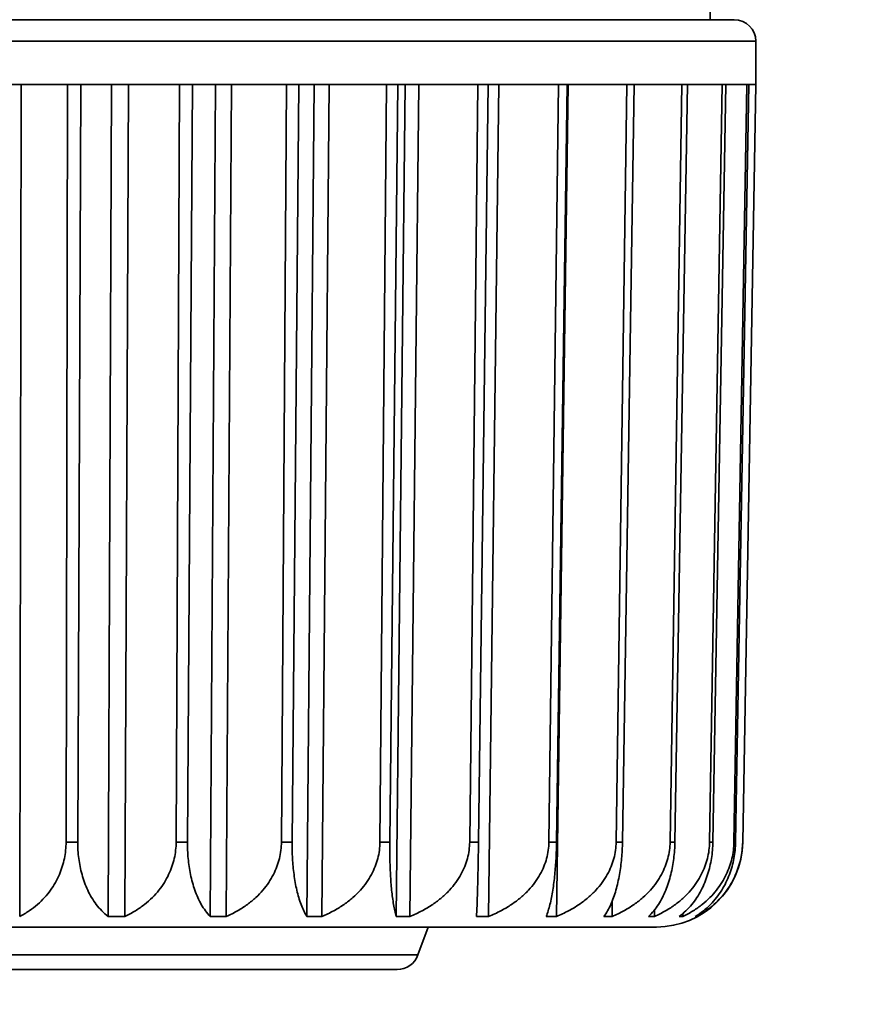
# Model space of a CAD drawing. Header units: millimetres. Extents: x 0 to 3360, y 0 to 2376.
# Tile 59 of 82: x 2650.57 to 2655.55, y 1599.28 to 1605.07. Entities that reach past the tile are written whole.
import ezdxf

# ---------------------------------------------------------------- set-up
doc = ezdxf.new("R2010")
doc.units = ezdxf.units.MM
doc.header["$LTSCALE"] = 8
for name, color, linetype, lineweight in [('Bemaßungen(ISO)', 7, 'Continuous', 18), ('Sichtbare Kanten(ISO)', 7, 'Continuous', 35), ('Sichtbare tangentiale Kanten(ISO)', 7, 'Continuous', 35)]:
    doc.layers.add(name, color=color, linetype=linetype, lineweight=lineweight)
doc.styles.add('Aktuell-ISOGroßer Text', font='arial.ttf')
doc.dimstyles.new('X.XXXGroßer Text', dxfattribs={"dimscale": 8, "dimtxt": 3.048, "dimasz": 5, "dimexe": 3.175, "dimexo": 0.75, "dimgap": 0.762, "dimtad": 1, "dimdec": 1, "dimrnd": 1e-08, "dimzin": 12, "dimtxsty": 'Aktuell-ISOGroßer Text', "dimcen": 0.09, "dimdle": 10, "dimclrd": 256, "dimclre": 256, "dimclrt": 7, "dimadec": 0, "dimazin": 3, "dimtfac": 0.656168, "dimtdec": 1, "dimtmove": 0, "dimatfit": 3, "dimfxl": 0, "dimtolj": 1, "dimlwd": 25, "dimlwe": 25, "dimarcsym": 0})

# ---------------------------------------------------------------- blocks, each defined once
blk = doc.blocks.new('*D15')
at = {"layer": 'Bemaßungen(ISO)', "color": 250, "linetype": 'Continuous', "lineweight": 25, "true_color": 0x3f3f3f, "transparency": 16777216}
for p, q in [((2518.1991, 1633.3304), (2518.1991, 1440.2638)), ((2598.1991, 1633.3304), (2598.1991, 1440.2638)), ((2478.1991, 1465.6638), (2438.1991, 1465.6638)), ((2598.1991, 1465.6638), (2518.1991, 1465.6638)), ((2638.1991, 1465.6638), (2678.1991, 1465.6638))]:
    blk.add_line(p, q, dxfattribs=at)
at = {"layer": 'Bemaßungen(ISO)', "color": 250, "linetype": 'Continuous', "true_color": 0x3f3f3f, "transparency": 16777216}
for points in [[(2478.1991, 1472.3304), (2478.1991, 1458.9971), (2518.1991, 1465.6638)], [(2638.1991, 1472.3304), (2638.1991, 1458.9971), (2598.1991, 1465.6638)]]:
    blk.add_solid(points, dxfattribs=at)
at = {"layer": 'Defpoints', "color": 0, "linetype": 'Continuous', "transparency": 16777216}
for p in [(2518.1991, 1639.3304), (2598.1991, 1639.3304), (2518.1991, 1465.6638)]:
    blk.add_point(p, dxfattribs=at)
at = {"layer": 'Bemaßungen(ISO)', "color": 7, "linetype": 'Continuous', "lineweight": 25, "transparency": 16777216, "insert": (2540.7594, 1496.6594), "char_height": 24.384, "attachment_point": 1, "style": 'Aktuell-ISOGroßer Text'}
blk.add_mtext('\\A1;80', dxfattribs=at)
blk = doc.blocks.new('*D16')
at = {"layer": 'Bemaßungen(ISO)', "color": 250, "linetype": 'Continuous', "lineweight": 25, "true_color": 0x3f3f3f, "transparency": 16777216}
for p, q in [((2598.1991, 1633.3304), (2598.1991, 1440.2638)), ((2798.1991, 1633.3304), (2798.1991, 1440.2638)), ((2638.1991, 1465.6638), (2758.1991, 1465.6638))]:
    blk.add_line(p, q, dxfattribs=at)
at = {"layer": 'Bemaßungen(ISO)', "color": 250, "linetype": 'Continuous', "true_color": 0x3f3f3f, "transparency": 16777216}
for points in [[(2638.1991, 1472.3304), (2638.1991, 1458.9971), (2598.1991, 1465.6638)], [(2758.1991, 1472.3304), (2758.1991, 1458.9971), (2798.1991, 1465.6638)]]:
    blk.add_solid(points, dxfattribs=at)
at = {"layer": 'Defpoints', "color": 0, "linetype": 'Continuous', "transparency": 16777216}
for p in [(2598.1991, 1639.3304), (2798.1991, 1639.3304), (2798.1991, 1465.6638)]:
    blk.add_point(p, dxfattribs=at)
at = {"layer": 'Bemaßungen(ISO)', "color": 7, "linetype": 'Continuous', "lineweight": 25, "transparency": 16777216, "insert": (2671.0956, 1496.6594), "char_height": 24.384, "attachment_point": 1, "style": 'Aktuell-ISOGroßer Text'}
blk.add_mtext('\\A1;200', dxfattribs=at)

msp = doc.modelspace()

# ---------------------------------------------------------------- linework, layer by layer
at = {"layer": 'Sichtbare Kanten(ISO)'}
for p, q in [((2654.5957, 1607.0921), (2654.631, 1605.0704)), ((2645.3247, 1605.0704), (2654.7735, 1605.0704)), ((2654.9005, 1604.6895), (2654.9005, 1604.9434)), ((2650.852, 1604.6887), (2650.2586, 1604.6887)), ((2650.571, 1599.7988), (2650.5799, 1604.6887)), ((2650.8437, 1600.2356), (2650.852, 1604.6887)), ((2650.9311, 1604.6887), (2650.9124, 1600.2356)), ((2651.5101, 1604.6887), (2650.9311, 1604.6887)), ((2651.1114, 1604.6887), (2651.0907, 1599.7988)), ((2651.1893, 1599.7988), (2651.21, 1604.6887)), ((2651.4911, 1600.2356), (2651.5101, 1604.6887)), ((2651.5864, 1604.6887), (2651.5574, 1600.2356)), ((2652.1397, 1604.6887), (2651.5864, 1604.6887)), ((2651.5864, 1604.6887), (2651.5864, 1604.6887)), ((2651.7232, 1604.6887), (2651.6913, 1599.7988)), ((2651.7855, 1599.7988), (2651.8174, 1604.6887)), ((2652.1104, 1600.2356), (2652.1397, 1604.6887)), ((2652.2119, 1604.6887), (2652.173, 1600.2356)), ((2652.7286, 1604.6887), (2652.2119, 1604.6887)), ((2652.2119, 1604.6887), (2652.2119, 1604.6887)), ((2652.3025, 1604.6887), (2652.2598, 1599.7988)), ((2652.3478, 1599.7988), (2652.3905, 1604.6887)), ((2652.6896, 1600.2356), (2652.7286, 1604.6887)), ((2652.7952, 1604.6887), (2652.7474, 1600.2356)), ((2652.8379, 1604.6887), (2652.7853, 1599.7988)), ((2653.2654, 1604.6887), (2652.7952, 1604.6887)), ((2652.7952, 1604.6887), (2652.7952, 1604.6887)), ((2652.8654, 1599.7988), (2652.9179, 1604.6887)), ((2653.2173, 1600.2356), (2653.2654, 1604.6887)), ((2653.3251, 1604.6887), (2653.2692, 1600.2356)), ((2653.7396, 1604.6887), (2653.3251, 1604.6887)), ((2653.3281, 1599.7988), (2653.3895, 1604.6887)), ((2653.6835, 1600.2356), (2653.7396, 1604.6887)), ((2653.7271, 1599.7988), (2653.7962, 1604.6887)), ((2653.7912, 1604.6887), (2653.7283, 1600.2356)), ((2654.1419, 1604.6887), (2653.7912, 1604.6887)), ((2654.0788, 1600.2356), (2654.1419, 1604.6887)), ((2654.1845, 1604.6887), (2654.1158, 1600.2356)), ((2654.4646, 1604.6887), (2654.1845, 1604.6887)), ((2654.3958, 1600.2356), (2654.4646, 1604.6887)), ((2654.4973, 1604.6887), (2654.4242, 1600.2356)), ((2654.7014, 1604.6887), (2654.4973, 1604.6887)), ((2654.4973, 1604.6887), (2654.4973, 1604.6887)), ((2654.6281, 1600.2356), (2654.7014, 1604.6887)), ((2654.7235, 1604.6887), (2654.6474, 1600.2356)), ((2654.8476, 1604.6887), (2654.7235, 1604.6887)), ((2654.7714, 1600.2356), (2654.8476, 1604.6887)), ((2654.8587, 1604.6887), (2654.7811, 1600.2356)), ((2654.8227, 1600.2356), (2654.9004, 1604.6887)), ((2654.8228, 1600.2356), (2654.9005, 1604.6895)), ((2654.9004, 1604.6887), (2654.8587, 1604.6887)), ((2654.8587, 1604.6887), (2654.8587, 1604.6887)), ((2654.0545, 1599.7988), (2654.0559, 1599.8895)), ((2654.3039, 1599.7988), (2654.3045, 1599.8372)), ((2654.4705, 1599.7988), (2654.4707, 1599.8153)), ((2654.551, 1599.7988), (2654.5511, 1599.8031)), ((2654.315, 1599.7364), (2646.3548, 1599.7364)), ((2652.9132, 1599.572), (2652.9731, 1599.7364)), ((2652.7911, 1599.4864), (2647.3072, 1599.4864))]:
    msp.add_line(p, q, dxfattribs=at)
for centre, radius, start, end in [((2654.7735, 1604.9434), 0.127, 0, 90), ((2654.3149, 1600.2444), 0.508, 270.01158, 359), ((2651.6653, 1599.8634), 0.127, 270, 270.00561), ((2651.9457, 1599.8634), 0.127, 269.97754, 270), ((2653.9402, 1599.8634), 0.127, 270, 270.00561), ((2652.7911, 1599.6164), 0.13, 270, 340)]:
    msp.add_arc(centre, radius, start, end, dxfattribs=at)
for points in [[(2650.8437, 1600.2356), (2650.8437, 1600.2194), (2650.8429, 1600.2033), (2650.8412, 1600.1873), (2650.8396, 1600.1712), (2650.8372, 1600.1552), (2650.8339, 1600.1392), (2650.8307, 1600.1233), (2650.8266, 1600.1073), (2650.8217, 1600.0915), (2650.8167, 1600.0757), (2650.8109, 1600.0599), (2650.8042, 1600.0444), (2650.7975, 1600.0288), (2650.7899, 1600.0133), (2650.7813, 1599.9981), (2650.7727, 1599.9828), (2650.7631, 1599.9678), (2650.7525, 1599.953), (2650.7419, 1599.9383), (2650.7302, 1599.9238), (2650.7175, 1599.9098), (2650.7047, 1599.8957), (2650.6908, 1599.8821), (2650.6757, 1599.869), (2650.6607, 1599.856), (2650.6445, 1599.8435), (2650.627, 1599.8317), (2650.6096, 1599.8199), (2650.5909, 1599.8089), (2650.571, 1599.7988)], [(2650.9124, 1600.2356), (2650.9123, 1600.2194), (2650.9128, 1600.2033), (2650.9138, 1600.1873), (2650.9148, 1600.1712), (2650.9163, 1600.1552), (2650.9183, 1600.1392), (2650.9204, 1600.1232), (2650.923, 1600.1073), (2650.9262, 1600.0915), (2650.9294, 1600.0756), (2650.9332, 1600.0599), (2650.9375, 1600.0443), (2650.9419, 1600.0288), (2650.9468, 1600.0133), (2650.9525, 1599.9981), (2650.9581, 1599.9828), (2650.9643, 1599.9678), (2650.9713, 1599.953), (2650.9783, 1599.9383), (2650.9859, 1599.9238), (2650.9943, 1599.9098), (2651.0027, 1599.8957), (2651.0118, 1599.8821), (2651.0217, 1599.869), (2651.0316, 1599.856), (2651.0423, 1599.8435), (2651.0538, 1599.8317), (2651.0653, 1599.8199), (2651.0776, 1599.8089), (2651.0907, 1599.7988)], [(2651.4911, 1600.2356), (2651.491, 1600.2194), (2651.4901, 1600.2033), (2651.4882, 1600.1873), (2651.4864, 1600.1712), (2651.4837, 1600.1552), (2651.4801, 1600.1392), (2651.4765, 1600.1233), (2651.4719, 1600.1073), (2651.4665, 1600.0915), (2651.461, 1600.0757), (2651.4545, 1600.0599), (2651.4471, 1600.0444), (2651.4397, 1600.0288), (2651.4312, 1600.0133), (2651.4217, 1599.9981), (2651.4122, 1599.9828), (2651.4016, 1599.9678), (2651.3899, 1599.953), (2651.3781, 1599.9383), (2651.3652, 1599.9238), (2651.3511, 1599.9098), (2651.337, 1599.8957), (2651.3216, 1599.8821), (2651.305, 1599.869), (2651.2883, 1599.856), (2651.2704, 1599.8435), (2651.2512, 1599.8317), (2651.2319, 1599.8199), (2651.2113, 1599.8089), (2651.1893, 1599.7988)], [(2651.5574, 1600.2356), (2651.5573, 1600.2194), (2651.5576, 1600.2033), (2651.5583, 1600.1873), (2651.559, 1600.1712), (2651.5601, 1600.1552), (2651.5616, 1600.1392), (2651.5631, 1600.1232), (2651.565, 1600.1073), (2651.5674, 1600.0915), (2651.5698, 1600.0756), (2651.5726, 1600.0599), (2651.5758, 1600.0443), (2651.5791, 1600.0288), (2651.5828, 1600.0133), (2651.587, 1599.9981), (2651.5912, 1599.9828), (2651.5959, 1599.9678), (2651.6011, 1599.953), (2651.6064, 1599.9383), (2651.6121, 1599.9238), (2651.6184, 1599.9098), (2651.6248, 1599.8957), (2651.6317, 1599.8821), (2651.6391, 1599.869), (2651.6466, 1599.856), (2651.6547, 1599.8435), (2651.6633, 1599.8317), (2651.672, 1599.8199), (2651.6813, 1599.8089), (2651.6913, 1599.7988)], [(2652.1104, 1600.2356), (2652.1103, 1600.2194), (2652.1092, 1600.2033), (2652.1072, 1600.1873), (2652.1052, 1600.1712), (2652.1023, 1600.1552), (2652.0984, 1600.1392), (2652.0945, 1600.1233), (2652.0896, 1600.1073), (2652.0836, 1600.0915), (2652.0777, 1600.0757), (2652.0708, 1600.0599), (2652.0628, 1600.0444), (2652.0548, 1600.0288), (2652.0457, 1600.0133), (2652.0354, 1599.9981), (2652.0252, 1599.9828), (2652.0138, 1599.9678), (2652.0011, 1599.953), (2651.9885, 1599.9383), (2651.9746, 1599.9238), (2651.9594, 1599.9098), (2651.9442, 1599.8957), (2651.9277, 1599.8821), (2651.9098, 1599.869), (2651.8919, 1599.856), (2651.8726, 1599.8435), (2651.8519, 1599.8317), (2651.8312, 1599.8199), (2651.8091, 1599.8089), (2651.7855, 1599.7988)], [(2652.173, 1600.2356), (2652.1729, 1600.2194), (2652.173, 1600.2033), (2652.1734, 1600.1873), (2652.1738, 1600.1712), (2652.1745, 1600.1552), (2652.1754, 1600.1392), (2652.1763, 1600.1232), (2652.1775, 1600.1073), (2652.179, 1600.0915), (2652.1805, 1600.0756), (2652.1823, 1600.0599), (2652.1844, 1600.0443), (2652.1865, 1600.0288), (2652.1889, 1600.0133), (2652.1916, 1599.9981), (2652.1943, 1599.9828), (2652.1974, 1599.9678), (2652.2008, 1599.953), (2652.2042, 1599.9383), (2652.2079, 1599.9238), (2652.2121, 1599.9098), (2652.2162, 1599.8957), (2652.2207, 1599.8821), (2652.2256, 1599.869), (2652.2305, 1599.856), (2652.2358, 1599.8435), (2652.2414, 1599.8317), (2652.2471, 1599.8199), (2652.2533, 1599.8089), (2652.2598, 1599.7988)], [(2652.6896, 1600.2356), (2652.6894, 1600.2194), (2652.6883, 1600.2033), (2652.6862, 1600.1873), (2652.684, 1600.1712), (2652.6809, 1600.1552), (2652.6768, 1600.1392), (2652.6726, 1600.1233), (2652.6675, 1600.1073), (2652.6612, 1600.0915), (2652.655, 1600.0757), (2652.6477, 1600.0599), (2652.6393, 1600.0444), (2652.6308, 1600.0288), (2652.6212, 1600.0133), (2652.6104, 1599.9981), (2652.5997, 1599.9828), (2652.5877, 1599.9678), (2652.5744, 1599.953), (2652.5611, 1599.9383), (2652.5465, 1599.9238), (2652.5305, 1599.9098), (2652.5146, 1599.8957), (2652.4972, 1599.8821), (2652.4784, 1599.869), (2652.4596, 1599.856), (2652.4394, 1599.8435), (2652.4176, 1599.8317), (2652.3959, 1599.8199), (2652.3726, 1599.8089), (2652.3478, 1599.7988)], [(2652.7474, 1600.2356), (2652.7472, 1600.2194), (2652.7471, 1600.2033), (2652.7472, 1600.1873), (2652.7473, 1600.1712), (2652.7475, 1600.1552), (2652.7478, 1600.1392), (2652.7482, 1600.1232), (2652.7486, 1600.1073), (2652.7492, 1600.0915), (2652.7498, 1600.0756), (2652.7506, 1600.0599), (2652.7514, 1600.0443), (2652.7523, 1600.0288), (2652.7534, 1600.0133), (2652.7545, 1599.9981), (2652.7557, 1599.9828), (2652.757, 1599.9678), (2652.7585, 1599.953), (2652.7601, 1599.9383), (2652.7617, 1599.9238), (2652.7636, 1599.9098), (2652.7654, 1599.8957), (2652.7674, 1599.8821), (2652.7697, 1599.869), (2652.7719, 1599.856), (2652.7743, 1599.8435), (2652.7769, 1599.8317), (2652.7795, 1599.8199), (2652.7823, 1599.8089), (2652.7853, 1599.7988)], [(2653.2173, 1600.2356), (2653.2172, 1600.2194), (2653.216, 1600.2033), (2653.2138, 1600.1873), (2653.2116, 1600.1712), (2653.2083, 1600.1552), (2653.2041, 1600.1392), (2653.1998, 1600.1233), (2653.1944, 1600.1073), (2653.188, 1600.0915), (2653.1815, 1600.0757), (2653.174, 1600.0599), (2653.1653, 1600.0444), (2653.1566, 1600.0288), (2653.1467, 1600.0133), (2653.1356, 1599.9981), (2653.1245, 1599.9828), (2653.1122, 1599.9678), (2653.0985, 1599.953), (2653.0848, 1599.9383), (2653.0698, 1599.9238), (2653.0534, 1599.9098), (2653.0369, 1599.8957), (2653.019, 1599.8821), (2652.9997, 1599.869), (2652.9804, 1599.856), (2652.9595, 1599.8435), (2652.9372, 1599.8317), (2652.9148, 1599.8199), (2652.8909, 1599.8089), (2652.8654, 1599.7988)], [(2653.2692, 1600.2356), (2653.269, 1600.2194), (2653.2687, 1600.2033), (2653.2685, 1600.1873), (2653.2683, 1600.1712), (2653.268, 1600.1552), (2653.2677, 1600.1392), (2653.2675, 1600.1232), (2653.2672, 1600.1073), (2653.2669, 1600.0915), (2653.2666, 1600.0756), (2653.2662, 1600.0599), (2653.2659, 1600.0443), (2653.2655, 1600.0288), (2653.2652, 1600.0133), (2653.2648, 1599.9981), (2653.2644, 1599.9828), (2653.264, 1599.9678), (2653.2636, 1599.953), (2653.2632, 1599.9383), (2653.2627, 1599.9238), (2653.2622, 1599.9098), (2653.2618, 1599.8957), (2653.2613, 1599.8821), (2653.2608, 1599.869), (2653.2603, 1599.856), (2653.2598, 1599.8435), (2653.2592, 1599.8317), (2653.2587, 1599.8199), (2653.2581, 1599.8089), (2653.2576, 1599.7988)], [(2653.6835, 1600.2356), (2653.6833, 1600.2194), (2653.682, 1600.2033), (2653.6798, 1600.1873), (2653.6775, 1600.1712), (2653.6743, 1600.1552), (2653.6699, 1600.1392), (2653.6656, 1600.1233), (2653.6601, 1600.1073), (2653.6536, 1600.0915), (2653.6471, 1600.0757), (2653.6395, 1600.0599), (2653.6307, 1600.0444), (2653.6219, 1600.0288), (2653.612, 1600.0133), (2653.6007, 1599.9981), (2653.5895, 1599.9828), (2653.577, 1599.9678), (2653.5632, 1599.953), (2653.5494, 1599.9383), (2653.5343, 1599.9238), (2653.5177, 1599.9098), (2653.5011, 1599.8957), (2653.4831, 1599.8821), (2653.4636, 1599.869), (2653.4441, 1599.856), (2653.4231, 1599.8435), (2653.4005, 1599.8317), (2653.378, 1599.8199), (2653.3539, 1599.8089), (2653.3281, 1599.7988)], [(2653.7283, 1600.2356), (2653.7281, 1600.2194), (2653.7277, 1600.2033), (2653.7271, 1600.1873), (2653.7266, 1600.1712), (2653.7259, 1600.1552), (2653.725, 1600.1392), (2653.7241, 1600.1232), (2653.7231, 1600.1073), (2653.7219, 1600.0915), (2653.7206, 1600.0756), (2653.7193, 1600.0599), (2653.7177, 1600.0443), (2653.7161, 1600.0288), (2653.7144, 1600.0133), (2653.7125, 1599.9981), (2653.7105, 1599.9828), (2653.7084, 1599.9678), (2653.706, 1599.953), (2653.7037, 1599.9383), (2653.7012, 1599.9238), (2653.6984, 1599.9098), (2653.6956, 1599.8957), (2653.6926, 1599.8821), (2653.6894, 1599.869), (2653.6862, 1599.856), (2653.6828, 1599.8435), (2653.6791, 1599.8317), (2653.6754, 1599.8199), (2653.6715, 1599.8089), (2653.6674, 1599.7988)], [(2654.0788, 1600.2356), (2654.0786, 1600.2194), (2654.0774, 1600.2033), (2654.0751, 1600.1873), (2654.0729, 1600.1712), (2654.0696, 1600.1552), (2654.0653, 1600.1392), (2654.061, 1600.1233), (2654.0556, 1600.1073), (2654.0491, 1600.0915), (2654.0427, 1600.0757), (2654.0351, 1600.0599), (2654.0264, 1600.0444), (2654.0177, 1600.0288), (2654.0078, 1600.0133), (2653.9967, 1599.9981), (2653.9856, 1599.9828), (2653.9733, 1599.9678), (2653.9596, 1599.953), (2653.9459, 1599.9383), (2653.9309, 1599.9238), (2653.9145, 1599.9098), (2653.8981, 1599.8957), (2653.8803, 1599.8821), (2653.861, 1599.869), (2653.8417, 1599.856), (2653.821, 1599.8435), (2653.7987, 1599.8317), (2653.7764, 1599.8199), (2653.7525, 1599.8089), (2653.7271, 1599.7988)], [(2654.1158, 1600.2356), (2654.1155, 1600.2194), (2654.115, 1600.2033), (2654.1142, 1600.1873), (2654.1133, 1600.1712), (2654.1122, 1600.1552), (2654.1107, 1600.1392), (2654.1092, 1600.1232), (2654.1075, 1600.1073), (2654.1054, 1600.0915), (2654.1033, 1600.0756), (2654.1009, 1600.0599), (2654.0981, 1600.0443), (2654.0954, 1600.0288), (2654.0923, 1600.0133), (2654.0888, 1599.9981), (2654.0854, 1599.9828), (2654.0815, 1599.9678), (2654.0773, 1599.953), (2654.0731, 1599.9383), (2654.0685, 1599.9238), (2654.0635, 1599.9098), (2654.0585, 1599.8957), (2654.0531, 1599.8821), (2654.0472, 1599.869), (2654.0413, 1599.856), (2654.0351, 1599.8435), (2654.0283, 1599.8317), (2654.0216, 1599.8199), (2654.0144, 1599.8089), (2654.0068, 1599.7988)], [(2654.3958, 1600.2356), (2654.3955, 1600.2194), (2654.3943, 1600.2033), (2654.3921, 1600.1873), (2654.3899, 1600.1712), (2654.3867, 1600.1552), (2654.3825, 1600.1392), (2654.3783, 1600.1233), (2654.3731, 1600.1073), (2654.3668, 1600.0915), (2654.3605, 1600.0757), (2654.3532, 1600.0599), (2654.3447, 1600.0444), (2654.3362, 1600.0288), (2654.3266, 1600.0133), (2654.3159, 1599.9981), (2654.3051, 1599.9828), (2654.2931, 1599.9678), (2654.2798, 1599.953), (2654.2666, 1599.9383), (2654.2521, 1599.9238), (2654.2361, 1599.9098), (2654.2202, 1599.8957), (2654.2029, 1599.8821), (2654.1842, 1599.869), (2654.1655, 1599.856), (2654.1454, 1599.8435), (2654.1238, 1599.8317), (2654.1022, 1599.8199), (2654.0791, 1599.8089), (2654.0545, 1599.7988)], [(2654.4242, 1600.2356), (2654.4239, 1600.2194), (2654.4232, 1600.2033), (2654.4221, 1600.1873), (2654.4209, 1600.1712), (2654.4194, 1600.1552), (2654.4174, 1600.1392), (2654.4153, 1600.1232), (2654.4129, 1600.1073), (2654.4099, 1600.0915), (2654.407, 1600.0756), (2654.4036, 1600.0599), (2654.3997, 1600.0443), (2654.3958, 1600.0288), (2654.3915, 1600.0133), (2654.3865, 1599.9981), (2654.3816, 1599.9828), (2654.3762, 1599.9678), (2654.3702, 1599.953), (2654.3642, 1599.9383), (2654.3576, 1599.9238), (2654.3505, 1599.9098), (2654.3433, 1599.8957), (2654.3355, 1599.8821), (2654.3271, 1599.869), (2654.3188, 1599.856), (2654.3097, 1599.8435), (2654.3001, 1599.8317), (2654.2904, 1599.8199), (2654.2801, 1599.8089), (2654.2691, 1599.7988)], [(2654.6281, 1600.2356), (2654.6279, 1600.2194), (2654.6267, 1600.2033), (2654.6246, 1600.1873), (2654.6224, 1600.1712), (2654.6194, 1600.1552), (2654.6154, 1600.1392), (2654.6114, 1600.1233), (2654.6064, 1600.1073), (2654.6004, 1600.0915), (2654.5944, 1600.0757), (2654.5874, 1600.0599), (2654.5794, 1600.0444), (2654.5713, 1600.0288), (2654.5622, 1600.0133), (2654.552, 1599.9981), (2654.5417, 1599.9828), (2654.5303, 1599.9678), (2654.5177, 1599.953), (2654.5052, 1599.9383), (2654.4914, 1599.9238), (2654.4763, 1599.9098), (2654.4611, 1599.8957), (2654.4447, 1599.8821), (2654.427, 1599.869), (2654.4092, 1599.856), (2654.3902, 1599.8435), (2654.3697, 1599.8317), (2654.3492, 1599.8199), (2654.3273, 1599.8089), (2654.3039, 1599.7988)], [(2654.6474, 1600.2356), (2654.6471, 1600.2194), (2654.6463, 1600.2033), (2654.6449, 1600.1873), (2654.6435, 1600.1712), (2654.6415, 1600.1552), (2654.639, 1600.1392), (2654.6365, 1600.1232), (2654.6333, 1600.1073), (2654.6296, 1600.0915), (2654.6259, 1600.0756), (2654.6216, 1600.0599), (2654.6167, 1600.0443), (2654.6117, 1600.0288), (2654.6061, 1600.0133), (2654.5999, 1599.9981), (2654.5936, 1599.9828), (2654.5866, 1599.9678), (2654.579, 1599.953), (2654.5713, 1599.9383), (2654.5629, 1599.9238), (2654.5537, 1599.9098), (2654.5446, 1599.8957), (2654.5346, 1599.8821), (2654.5238, 1599.869), (2654.5131, 1599.856), (2654.5015, 1599.8435), (2654.4891, 1599.8317), (2654.4767, 1599.8199), (2654.4635, 1599.8089), (2654.4493, 1599.7988)], [(2654.7714, 1600.2356), (2654.7711, 1600.2194), (2654.77, 1600.2033), (2654.768, 1600.1873), (2654.766, 1600.1712), (2654.7631, 1600.1552), (2654.7594, 1600.1392), (2654.7556, 1600.1233), (2654.751, 1600.1073), (2654.7454, 1600.0915), (2654.7398, 1600.0757), (2654.7333, 1600.0599), (2654.7259, 1600.0444), (2654.7184, 1600.0288), (2654.7099, 1600.0133), (2654.7004, 1599.9981), (2654.6909, 1599.9828), (2654.6803, 1599.9678), (2654.6687, 1599.953), (2654.657, 1599.9383), (2654.6442, 1599.9238), (2654.6302, 1599.9098), (2654.6162, 1599.8957), (2654.601, 1599.8821), (2654.5845, 1599.869), (2654.5681, 1599.856), (2654.5504, 1599.8435), (2654.5314, 1599.8317), (2654.5124, 1599.8199), (2654.4921, 1599.8089), (2654.4705, 1599.7988)], [(2654.7811, 1600.2356), (2654.7808, 1600.2194), (2654.7798, 1600.2033), (2654.7782, 1600.1873), (2654.7766, 1600.1712), (2654.7743, 1600.1552), (2654.7713, 1600.1392), (2654.7683, 1600.1232), (2654.7646, 1600.1073), (2654.7602, 1600.0915), (2654.7557, 1600.0756), (2654.7506, 1600.0599), (2654.7447, 1600.0443), (2654.7388, 1600.0288), (2654.7321, 1600.0133), (2654.7246, 1599.9981), (2654.7171, 1599.9828), (2654.7088, 1599.9678), (2654.6996, 1599.953), (2654.6904, 1599.9383), (2654.6803, 1599.9238), (2654.6693, 1599.9098), (2654.6583, 1599.8957), (2654.6463, 1599.8821), (2654.6334, 1599.869), (2654.6205, 1599.856), (2654.6066, 1599.8435), (2654.5917, 1599.8317), (2654.5768, 1599.8199), (2654.5609, 1599.8089), (2654.5439, 1599.7988)], [(2654.8227, 1600.2356), (2654.8224, 1600.2194), (2654.8213, 1600.2033), (2654.8195, 1600.1873), (2654.8177, 1600.1712), (2654.8151, 1600.1552), (2654.8117, 1600.1392), (2654.8083, 1600.1233), (2654.8041, 1600.1073), (2654.799, 1600.0915), (2654.794, 1600.0757), (2654.7881, 1600.0599), (2654.7813, 1600.0444), (2654.7746, 1600.0288), (2654.7669, 1600.0133), (2654.7583, 1599.9981), (2654.7497, 1599.9828), (2654.7402, 1599.9678), (2654.7297, 1599.953), (2654.7191, 1599.9383), (2654.7076, 1599.9238), (2654.695, 1599.9098), (2654.6823, 1599.8957), (2654.6686, 1599.8821), (2654.6538, 1599.869), (2654.639, 1599.856), (2654.623, 1599.8435), (2654.6059, 1599.8317), (2654.5888, 1599.8199), (2654.5705, 1599.8089), (2654.551, 1599.7988)]]:
    msp.add_open_spline(points, degree=3, knots=[0, 0, 0, 0, 0.1, 0.1, 0.1, 0.2, 0.2, 0.2, 0.3, 0.3, 0.3, 0.4, 0.4, 0.4, 0.5, 0.5, 0.5, 0.6, 0.6, 0.6, 0.7, 0.7, 0.7, 0.8, 0.8, 0.8, 0.9, 0.9, 0.9, 1, 1, 1, 1], dxfattribs=at)
for points in [[(2651.0907, 1599.7988), (2651.1237, 1599.7988), (2651.1565, 1599.7988), (2651.1893, 1599.7988)], [(2651.6913, 1599.7988), (2651.7228, 1599.7988), (2651.7542, 1599.7988), (2651.7855, 1599.7988)], [(2652.2598, 1599.7988), (2652.2893, 1599.7988), (2652.3186, 1599.7988), (2652.3478, 1599.7988)], [(2652.7853, 1599.7988), (2652.8122, 1599.7988), (2652.8389, 1599.7988), (2652.8654, 1599.7988)], [(2653.2576, 1599.7988), (2653.2814, 1599.7988), (2653.3049, 1599.7988), (2653.3281, 1599.7988)], [(2653.6674, 1599.7988), (2653.6876, 1599.7988), (2653.7075, 1599.7988), (2653.7271, 1599.7988)], [(2654.0068, 1599.7988), (2654.023, 1599.7988), (2654.0389, 1599.7988), (2654.0545, 1599.7988)], [(2654.2691, 1599.7988), (2654.2811, 1599.7988), (2654.2926, 1599.7988), (2654.3039, 1599.7988)], [(2654.4493, 1599.7988), (2654.4567, 1599.7988), (2654.4638, 1599.7988), (2654.4705, 1599.7988)], [(2654.5439, 1599.7988), (2654.5467, 1599.7988), (2654.549, 1599.7988), (2654.551, 1599.7988)]]:
    msp.add_open_spline(points, degree=3, dxfattribs=at)
at = {"layer": 'Sichtbare tangentiale Kanten(ISO)'}
for p, q in [((2645.1977, 1604.9434), (2654.9005, 1604.9434)), ((2650.9124, 1600.2356), (2650.8437, 1600.2356)), ((2651.5574, 1600.2356), (2651.4911, 1600.2356)), ((2652.173, 1600.2356), (2652.1104, 1600.2356)), ((2652.7474, 1600.2356), (2652.6896, 1600.2356)), ((2653.2692, 1600.2356), (2653.2173, 1600.2356)), ((2653.7283, 1600.2356), (2653.6835, 1600.2356)), ((2654.1158, 1600.2356), (2654.0788, 1600.2356)), ((2654.4242, 1600.2356), (2654.3958, 1600.2356)), ((2654.6474, 1600.2356), (2654.6281, 1600.2356)), ((2654.7811, 1600.2356), (2654.7714, 1600.2356)), ((2654.8228, 1600.2356), (2654.8227, 1600.2356)), ((2652.9132, 1599.572), (2647.1851, 1599.572))]:
    msp.add_line(p, q, dxfattribs=at)
for points, knots in [([(2650.852, 1604.6888), (2650.8618, 1604.6891), (2650.8789, 1604.6895), (2650.9055, 1604.6895), (2650.9218, 1604.6891), (2650.9311, 1604.6887)], [0.0052511, 0.0052511, 0.0052511, 0.0052511, 0.3333333, 0.6666667, 0.994294, 0.994294, 0.994294, 0.994294]), ([(2651.5101, 1604.6888), (2651.5188, 1604.6891), (2651.5361, 1604.6895), (2651.5617, 1604.6895), (2651.5775, 1604.6891), (2651.5864, 1604.6888)], [0, 0, 0, 0, 0.3333333, 0.6666667, 0.9943316, 0.9943316, 0.9943316, 0.9943316]), ([(2652.1397, 1604.6888), (2652.1487, 1604.6891), (2652.1643, 1604.6895), (2652.1886, 1604.6895), (2652.2034, 1604.6891), (2652.2119, 1604.6887)], [0.0052488, 0.0052488, 0.0052488, 0.0052488, 0.3333333, 0.6666667, 0.9942871, 0.9942871, 0.9942871, 0.9942871]), ([(2652.7286, 1604.6888), (2652.7363, 1604.6891), (2652.7514, 1604.6895), (2652.7737, 1604.6895), (2652.7874, 1604.6891), (2652.7952, 1604.6888)], [0, 0, 0, 0, 0.3333333, 0.6666667, 0.9943316, 0.9943316, 0.9943316, 0.9943316]), ([(2653.2654, 1604.6888), (2653.2723, 1604.6891), (2653.2859, 1604.6895), (2653.3058, 1604.6895), (2653.3181, 1604.6891), (2653.3251, 1604.6888)], [0, 0, 0, 0, 0.3333333, 0.6666667, 0.9943316, 0.9943316, 0.9943316, 0.9943316]), ([(2653.7396, 1604.6888), (2653.7461, 1604.6891), (2653.7572, 1604.6895), (2653.7746, 1604.6895), (2653.7852, 1604.6891), (2653.7912, 1604.6887)], [0.0052502, 0.0052502, 0.0052502, 0.0052502, 0.3333333, 0.6666667, 0.9942939, 0.9942939, 0.9942939, 0.9942939]), ([(2654.1419, 1604.6888), (2654.1469, 1604.6891), (2654.1566, 1604.6895), (2654.1708, 1604.6895), (2654.1796, 1604.6891), (2654.1845, 1604.6888)], [0, 0, 0, 0, 0.3333333, 0.6666667, 0.9943316, 0.9943316, 0.9943316, 0.9943316]), ([(2654.4646, 1604.6888), (2654.4688, 1604.6891), (2654.4759, 1604.6895), (2654.4869, 1604.6895), (2654.4935, 1604.6891), (2654.4973, 1604.6887)], [0.0052502, 0.0052502, 0.0052502, 0.0052502, 0.3333333, 0.6666667, 0.9942939, 0.9942939, 0.9942939, 0.9942939]), ([(2654.7014, 1604.6888), (2654.704, 1604.6891), (2654.7091, 1604.6895), (2654.7165, 1604.6895), (2654.721, 1604.6891), (2654.7235, 1604.6888)], [0, 0, 0, 0, 0.3333333, 0.6666667, 0.9943316, 0.9943316, 0.9943316, 0.9943316]), ([(2654.8476, 1604.6888), (2654.849, 1604.6891), (2654.8515, 1604.6895), (2654.8553, 1604.6895), (2654.8575, 1604.6891), (2654.8587, 1604.6887)], [0.0052502, 0.0052502, 0.0052502, 0.0052502, 0.3333333, 0.6666667, 0.9942939, 0.9942939, 0.9942939, 0.9942939]), ([(2654.9004, 1604.6888), (2654.9004, 1604.6891), (2654.9005, 1604.6894), (2654.9005, 1604.6895), (2654.9005, 1604.6895)], [0, 0, 0, 0, 0.3333333, 0.4913666, 0.4913666, 0.4913666, 0.4913666])]:
    msp.add_open_spline(points, degree=3, knots=knots, dxfattribs=at)

# ---------------------------------------------------------------- dimensions: what is measured, and where the dimension line sits
at = {"layer": 'Bemaßungen(ISO)', "color": 250, "linetype": 'Continuous', "lineweight": 25, "true_color": 0x3f3f3f}
for base, p2, override, picture, middle in [((2518.1991, 1465.6638), (2518.1991, 1639.3304), {"dimdec": 1, "dimtp": 0, "dimtm": 0, "dimtdec": 1, "dimtofl": 1, "dimatfit": 1}, '*D15', (2558.1991, 1465.6638)), ((2798.1991, 1465.6638), (2798.1991, 1639.3304), {"dimdec": 1, "dimtp": 0, "dimtm": 0, "dimtdec": 1, "dimtofl": 0, "dimatfit": 1}, '*D16', (2698.1991, 1465.6638))]:
    dim = msp.add_linear_dim(base=base, p1=(2598.1991, 1639.3304), p2=p2, angle=180, dimstyle='X.XXXGroßer Text', override=override, dxfattribs=at)
    dim.commit()
    dim.dimension.update_dxf_attribs({"geometry": picture, "text_midpoint": middle, "dimtype": 160})

doc.saveas('drawing.dxf')
